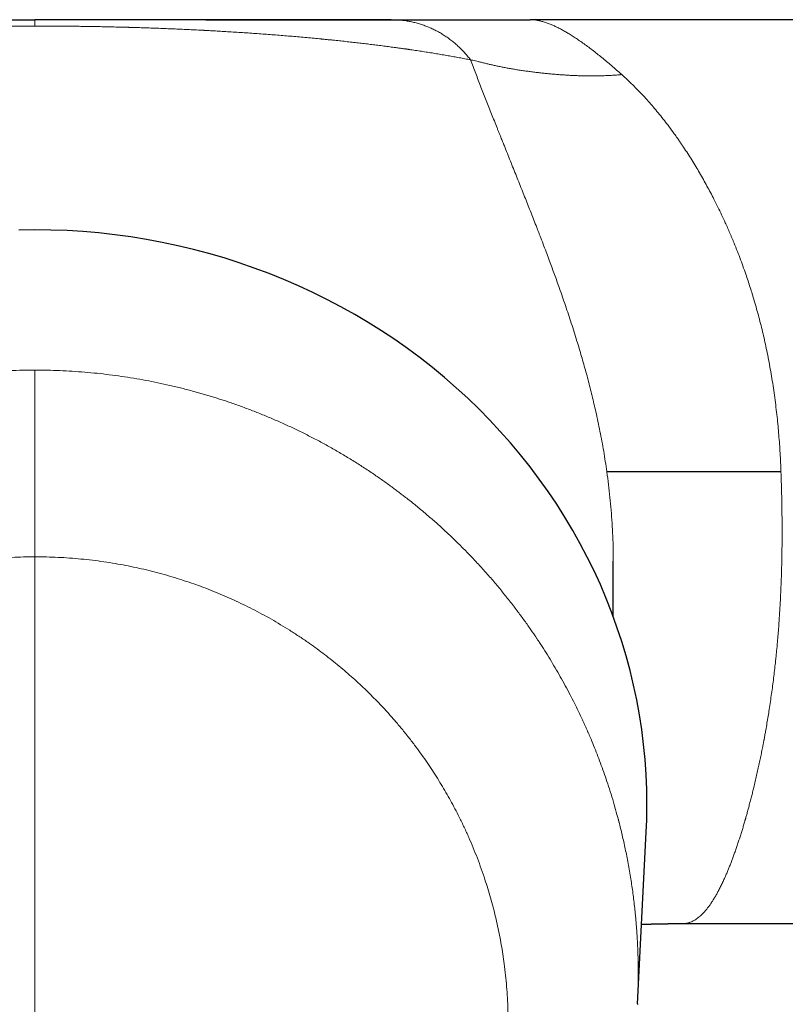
# Model space of a CAD drawing. Header units: millimetres. Extents: x 8 to 887, y 12 to 525.
# Tile 11 of 35: x 458 to 494, y 197 to 243. Entities that reach past the tile are written whole.
import ezdxf

# ---------------------------------------------------------------- set-up
doc = ezdxf.new("R2010")
doc.units = ezdxf.units.MM

msp = doc.modelspace()

# ---------------------------------------------------------------- linework, layer by layer
at = {"color": 7, "linetype": 'Continuous', "lineweight": 30}
for p, q in [((466.632, 243.4), (482.048, 243.4)), ((504, 243.4), (482.049, 243.4)), ((486, 215), (486, 217.648)), ((487.149, 196.579), (487.567, 204.747)), ((489.301, 200.4), (533.5, 200.4)), ((487.149, 196.579), (487.148, 196.552))]:
    msp.add_line(p, q, dxfattribs=at)
at = {"color": 252, "linetype": 'Continuous', "lineweight": 0}
for p, q in [((485.696, 221.886), (485.694, 221.9)), ((493.974, 221.9), (493.975, 221.887)), ((458.5, 173.4), (458.5, 217.849))]:
    msp.add_line(p, q, dxfattribs=at)
at = {"color": 7, "linetype": 'Continuous', "lineweight": 30, "flags": 128}
msp.add_lwpolyline([(487.567, 204.747), (487.59, 205.342), (487.6, 206.058), (487.59, 206.774), (487.56, 207.489), (487.51, 208.203), (487.441, 208.916), (487.351, 209.627), (487.242, 210.336), (487.113, 211.041), (486.964, 211.743), (486.796, 212.442), (486.608, 213.135), (486.402, 213.824), (486.176, 214.508), (485.931, 215.186), (485.667, 215.858), (485.385, 216.523), (485.084, 217.18), (484.765, 217.83), (484.428, 218.472), (484.074, 219.106), (483.701, 219.731), (483.312, 220.346), (482.905, 220.951), (482.482, 221.546), (482.042, 222.131), (481.587, 222.705), (481.115, 223.267), (480.628, 223.817), (480.126, 224.355), (479.608, 224.881), (479.077, 225.394), (478.531, 225.893), (477.972, 226.379), (477.399, 226.851), (476.813, 227.309), (476.215, 227.752), (475.605, 228.181), (474.982, 228.594), (474.349, 228.992), (473.705, 229.374), (473.05, 229.74), (472.385, 230.089), (471.711, 230.423), (471.028, 230.739), (470.336, 231.039), (469.636, 231.322), (468.929, 231.587), (468.214, 231.835), (467.492, 232.065), (466.765, 232.277), (466.032, 232.471), (465.293, 232.648), (464.55, 232.806), (463.803, 232.945), (463.052, 233.066), (462.298, 233.169), (461.542, 233.253), (460.783, 233.319), (460.023, 233.366), (459.262, 233.394), (458.5, 233.403), (457.738, 233.394)], dxfattribs=at)
at = {"color": 7, "linetype": 'Continuous', "lineweight": 30}
for points, knots in [([(441.556, 243.4), (441.638, 243.4), (441.799, 243.4), (442.049, 243.4), (442.303, 243.4), (442.562, 243.4), (442.824, 243.4), (443.08, 243.4), (443.329, 243.4), (443.571, 243.4), (443.753, 243.4), (443.872, 243.4), (443.926, 243.4), (443.981, 243.4), (444.036, 243.4), (444.095, 243.4), (444.185, 243.4), (444.306, 243.4), (444.494, 243.4), (444.72, 243.4), (444.987, 243.4), (445.256, 243.4), (445.529, 243.4), (445.804, 243.4), (446.071, 243.4), (446.329, 243.4), (446.578, 243.4), (446.802, 243.4), (446.998, 243.4), (447.122, 243.4), (447.2, 243.4), (447.234, 243.4), (447.267, 243.4), (447.3, 243.4), (447.333, 243.4), (447.367, 243.4), (447.4, 243.4), (447.508, 243.4), (447.691, 243.4), (447.952, 243.4), (448.215, 243.4), (448.48, 243.4), (448.708, 243.4), (448.899, 243.4), (449.049, 243.4), (449.201, 243.4), (449.353, 243.4), (449.51, 243.4), (449.675, 243.4), (449.89, 243.4), (450.151, 243.4), (450.459, 243.4), (450.769, 243.4), (451.068, 243.4), (451.356, 243.4), (451.622, 243.4), (451.808, 243.4), (451.912, 243.4), (451.944, 243.4), (451.976, 243.4), (452.008, 243.4), (452.041, 243.4), (452.153, 243.4), (452.347, 243.4), (452.625, 243.4), (452.903, 243.4), (453.182, 243.4), (453.462, 243.4), (453.732, 243.4), (453.991, 243.4), (454.24, 243.4), (454.435, 243.4), (454.574, 243.4), (454.659, 243.4), (454.743, 243.4), (454.827, 243.4), (454.911, 243.4), (454.996, 243.4), (455.146, 243.4), (455.362, 243.4), (455.646, 243.4), (455.93, 243.4), (456.214, 243.4), (456.499, 243.4), (456.784, 243.4), (457.069, 243.4), (457.355, 243.4), (457.641, 243.4), (457.927, 243.4), (458.213, 243.4), (458.404, 243.4), (458.5, 243.4)], [0, 0, 0, 0, 0.028351, 0.056338, 0.083964, 0.11123, 0.13814, 0.164697, 0.187776, 0.210586, 0.233129, 0.238052, 0.242963, 0.247861, 0.252747, 0.257783, 0.263402, 0.276565, 0.289616, 0.311822, 0.333697, 0.355245, 0.376468, 0.39737, 0.417953, 0.435806, 0.453418, 0.470792, 0.482129, 0.493364, 0.495559, 0.49775, 0.499937, 0.502121, 0.5043, 0.506476, 0.508648, 0.510815, 0.527451, 0.543827, 0.559947, 0.575813, 0.59143, 0.600086, 0.608666, 0.61717, 0.625599, 0.633954, 0.64301, 0.652293, 0.668295, 0.683994, 0.699396, 0.71451, 0.727579, 0.740436, 0.75158, 0.753028, 0.754473, 0.755916, 0.757356, 0.758793, 0.760228, 0.772427, 0.784421, 0.796218, 0.807826, 0.819251, 0.830503, 0.840268, 0.849911, 0.859439, 0.862622, 0.865794, 0.868953, 0.872101, 0.875238, 0.878364, 0.881478, 0.891838, 0.90207, 0.912187, 0.922199, 0.932119, 0.941957, 0.951727, 0.961442, 0.971113, 0.980755, 0.990379, 1, 1, 1, 1]), ([(475.444, 243.4), (475.362, 243.4), (475.201, 243.4), (474.951, 243.4), (474.697, 243.4), (474.438, 243.4), (474.176, 243.4), (473.92, 243.4), (473.671, 243.4), (473.429, 243.4), (473.247, 243.4), (473.128, 243.4), (473.074, 243.4), (473.019, 243.4), (472.964, 243.4), (472.905, 243.4), (472.815, 243.4), (472.694, 243.4), (472.506, 243.4), (472.28, 243.4), (472.013, 243.4), (471.744, 243.4), (471.471, 243.4), (471.196, 243.4), (470.929, 243.4), (470.671, 243.4), (470.422, 243.4), (470.198, 243.4), (470.002, 243.4), (469.878, 243.4), (469.8, 243.4), (469.766, 243.4), (469.733, 243.4), (469.7, 243.4), (469.667, 243.4), (469.633, 243.4), (469.6, 243.4), (469.492, 243.4), (469.309, 243.4), (469.048, 243.4), (468.785, 243.4), (468.52, 243.4), (468.292, 243.4), (468.101, 243.4), (467.951, 243.4), (467.799, 243.4), (467.647, 243.4), (467.49, 243.4), (467.325, 243.4), (467.11, 243.4), (466.849, 243.4), (466.541, 243.4), (466.231, 243.4), (465.932, 243.4), (465.644, 243.4), (465.378, 243.4), (465.192, 243.4), (465.088, 243.4), (465.056, 243.4), (465.024, 243.4), (464.992, 243.4), (464.959, 243.4), (464.847, 243.4), (464.653, 243.4), (464.375, 243.4), (464.097, 243.4), (463.818, 243.4), (463.538, 243.4), (463.268, 243.4), (463.009, 243.4), (462.76, 243.4), (462.565, 243.4), (462.426, 243.4), (462.341, 243.4), (462.257, 243.4), (462.173, 243.4), (462.089, 243.4), (462.004, 243.4), (461.854, 243.4), (461.638, 243.4), (461.354, 243.4), (461.07, 243.4), (460.786, 243.4), (460.501, 243.4), (460.216, 243.4), (459.931, 243.4), (459.645, 243.4), (459.359, 243.4), (459.073, 243.4), (458.787, 243.4), (458.596, 243.4), (458.5, 243.4)], [0, 0, 0, 0, 0.028351, 0.056338, 0.083964, 0.11123, 0.13814, 0.164697, 0.187776, 0.210586, 0.233129, 0.238052, 0.242963, 0.247861, 0.252747, 0.257783, 0.263402, 0.276565, 0.289616, 0.311822, 0.333697, 0.355245, 0.376468, 0.39737, 0.417953, 0.435806, 0.453418, 0.470792, 0.482129, 0.493364, 0.495559, 0.49775, 0.499937, 0.502121, 0.5043, 0.506476, 0.508648, 0.510815, 0.527451, 0.543827, 0.559947, 0.575813, 0.59143, 0.600086, 0.608666, 0.61717, 0.625599, 0.633954, 0.64301, 0.652293, 0.668295, 0.683994, 0.699396, 0.71451, 0.727579, 0.740436, 0.75158, 0.753028, 0.754473, 0.755916, 0.757356, 0.758793, 0.760228, 0.772427, 0.784421, 0.796218, 0.807826, 0.819251, 0.830503, 0.840268, 0.849911, 0.859439, 0.862622, 0.865794, 0.868953, 0.872101, 0.875238, 0.878364, 0.881478, 0.891838, 0.90207, 0.912187, 0.922199, 0.932119, 0.941957, 0.951727, 0.961442, 0.971113, 0.980755, 0.990379, 1, 1, 1, 1]), ([(475.444, 243.4), (475.474, 243.4), (475.536, 243.4), (475.629, 243.4), (475.723, 243.4), (475.812, 243.4), (475.892, 243.4), (475.964, 243.4), (476.034, 243.4), (476.095, 243.4), (476.148, 243.4), (476.192, 243.4), (476.237, 243.4), (476.28, 243.4), (476.322, 243.4), (476.362, 243.4), (476.396, 243.4), (476.425, 243.4), (476.449, 243.4), (476.474, 243.4), (476.499, 243.4), (476.526, 243.4), (476.554, 243.4), (476.581, 243.4), (476.694, 243.4), (476.804, 243.4), (476.911, 243.4), (476.929, 243.4), (476.947, 243.4), (476.965, 243.4), (476.983, 243.4), (477.002, 243.4), (477.036, 243.4), (477.083, 243.4), (477.148, 243.4), (477.218, 243.4), (477.293, 243.4), (477.365, 243.4), (477.435, 243.4), (477.502, 243.4), (477.55, 243.4), (477.578, 243.4), (477.589, 243.4), (477.6, 243.4), (477.611, 243.4), (477.621, 243.4), (477.632, 243.4), (477.658, 243.4), (477.698, 243.4), (477.752, 243.4), (477.816, 243.4), (477.893, 243.4), (477.981, 243.4), (478.069, 243.4), (478.133, 243.4), (478.173, 243.4), (478.189, 243.4), (478.207, 243.4), (478.226, 243.4), (478.248, 243.4), (478.27, 243.4), (478.293, 243.4), (478.342, 243.4), (478.417, 243.4), (478.521, 243.4), (478.624, 243.4), (478.727, 243.4), (478.83, 243.4), (478.933, 243.4), (479.007, 243.4), (479.053, 243.4), (479.069, 243.4), (479.085, 243.4), (479.101, 243.4), (479.117, 243.4), (479.133, 243.4), (479.172, 243.4), (479.233, 243.4), (479.315, 243.4), (479.399, 243.4), (479.489, 243.4), (479.585, 243.4), (479.683, 243.4), (479.783, 243.4), (479.887, 243.4), (479.991, 243.4), (480.096, 243.4), (480.177, 243.4), (480.234, 243.4), (480.265, 243.4), (480.297, 243.4), (480.328, 243.4), (480.36, 243.4), (480.391, 243.4), (480.423, 243.4), (480.477, 243.4), (480.554, 243.4), (480.661, 243.4), (480.776, 243.4), (480.898, 243.4), (481.005, 243.4), (481.094, 243.4), (481.164, 243.4), (481.235, 243.4), (481.307, 243.4), (481.379, 243.4), (481.451, 243.4), (481.542, 243.4), (481.653, 243.4), (481.783, 243.4), (481.915, 243.4), (482.004, 243.4), (482.048, 243.4)], [0, 0, 0, 0, 0.01842, 0.03749, 0.05721, 0.07758, 0.094043, 0.109147, 0.124581, 0.1406, 0.150015, 0.16032, 0.170465, 0.180259, 0.189699, 0.198788, 0.207523, 0.213325, 0.21896, 0.224428, 0.230242, 0.236695, 0.243149, 0.249602, 0.256055, 0.321762, 0.325892, 0.330022, 0.334153, 0.338283, 0.342413, 0.346546, 0.351638, 0.365381, 0.378742, 0.396209, 0.412976, 0.429044, 0.444413, 0.459082, 0.473053, 0.475366, 0.477671, 0.479968, 0.482256, 0.484536, 0.486807, 0.48907, 0.501368, 0.512136, 0.522702, 0.541071, 0.558799, 0.575889, 0.592339, 0.595495, 0.598627, 0.601734, 0.605289, 0.609449, 0.613582, 0.617686, 0.621762, 0.640302, 0.658241, 0.67558, 0.692323, 0.708471, 0.724028, 0.738996, 0.741278, 0.743549, 0.745809, 0.748057, 0.750294, 0.752519, 0.754733, 0.766709, 0.777115, 0.787253, 0.798976, 0.810326, 0.821309, 0.832673, 0.843629, 0.854183, 0.864346, 0.874126, 0.876949, 0.879743, 0.88251, 0.885248, 0.887959, 0.890643, 0.8933, 0.89593, 0.904028, 0.91188, 0.920925, 0.929667, 0.938133, 0.942793, 0.94739, 0.95193, 0.956418, 0.960862, 0.965268, 0.969643, 0.977246, 0.984813, 0.992385, 1, 1, 1, 1]), ([(487.343, 200.364), (487.356, 200.365), (487.4, 200.366), (487.471, 200.369), (487.55, 200.371), (487.615, 200.373), (487.667, 200.375), (487.71, 200.376), (487.74, 200.377), (487.761, 200.378), (487.778, 200.378), (487.798, 200.379), (487.825, 200.38), (487.863, 200.381), (487.912, 200.382), (487.969, 200.383), (488.027, 200.385), (488.083, 200.386), (488.136, 200.387), (488.186, 200.388), (488.256, 200.39), (488.349, 200.392), (488.444, 200.393), (488.519, 200.394), (488.567, 200.395), (488.608, 200.396), (488.64, 200.396), (488.662, 200.396), (488.678, 200.396), (488.696, 200.397), (488.721, 200.397), (488.757, 200.397), (488.804, 200.398), (488.861, 200.398), (488.929, 200.399), (489.007, 200.399), (489.096, 200.4), (489.195, 200.4), (489.265, 200.4), (489.302, 200.4)], [0, 0, 0, 0, 0.021358, 0.067243, 0.110789, 0.142155, 0.168765, 0.190617, 0.207709, 0.216016, 0.223141, 0.233227, 0.246956, 0.264329, 0.291776, 0.3227, 0.352419, 0.380816, 0.407891, 0.433645, 0.458078, 0.514305, 0.576661, 0.602835, 0.628563, 0.64994, 0.666734, 0.676405, 0.683446, 0.691068, 0.703996, 0.722274, 0.745902, 0.774879, 0.809206, 0.848882, 0.893908, 0.944281, 1, 1, 1, 1])]:
    msp.add_open_spline(points, degree=3, knots=knots, dxfattribs=at)
at = {"color": 252, "linetype": 'Continuous', "lineweight": 0}
for points, knots in [([(458.5, 243.098), (458.5, 243.125), (458.5, 243.179), (458.5, 243.245), (458.5, 243.3), (458.5, 243.344), (458.5, 243.376), (458.5, 243.396), (458.5, 243.399), (458.5, 243.4)], [0, 0, 0, 0, 0.140001, 0.280001, 0.420002, 0.560002, 0.706668, 0.853334, 1, 1, 1, 1]), ([(479.209, 241.491), (479.163, 241.55), (479.073, 241.667), (478.927, 241.835), (478.775, 241.996), (478.616, 242.149), (478.45, 242.295), (478.278, 242.433), (478.101, 242.562), (477.918, 242.683), (477.73, 242.796), (477.537, 242.899), (477.34, 242.993), (477.139, 243.078), (476.935, 243.153), (476.728, 243.219), (476.518, 243.274), (476.305, 243.32), (476.092, 243.356), (475.876, 243.381), (475.66, 243.397), (475.516, 243.399), (475.444, 243.4)], [0, 0, 0, 0, 0.05, 0.1, 0.15, 0.2, 0.25, 0.3, 0.35, 0.4, 0.45, 0.5, 0.55, 0.6, 0.65, 0.7, 0.75, 0.8, 0.85, 0.9, 0.95, 1, 1, 1, 1]), ([(482.048, 243.4), (482.099, 243.399), (482.2, 243.396), (482.358, 243.376), (482.52, 243.344), (482.688, 243.299), (482.861, 243.243), (483.032, 243.177), (483.2, 243.104), (483.364, 243.025), (483.503, 242.953), (483.614, 242.892), (483.695, 242.846), (483.778, 242.798), (483.861, 242.748), (483.982, 242.674), (484.143, 242.572), (484.348, 242.435), (484.559, 242.287), (484.777, 242.129), (485.001, 241.96), (485.227, 241.784), (485.455, 241.601), (485.683, 241.413), (485.918, 241.215), (486.158, 241.007), (486.322, 240.862), (486.405, 240.789)], [0, 0, 0, 0, 0.047599, 0.095063, 0.142398, 0.18961, 0.236702, 0.283681, 0.324933, 0.366104, 0.407198, 0.426546, 0.445878, 0.465195, 0.484496, 0.503782, 0.548411, 0.593374, 0.638674, 0.684319, 0.73031, 0.776654, 0.820676, 0.865018, 0.909684, 0.954677, 1, 1, 1, 1]), ([(437.791, 241.491), (437.878, 241.508), (438.051, 241.542), (438.317, 241.591), (438.585, 241.64), (438.857, 241.688), (439.131, 241.735), (439.407, 241.782), (439.689, 241.827), (439.975, 241.873), (440.266, 241.917), (440.482, 241.949), (440.618, 241.969), (440.674, 241.978), (440.73, 241.986), (440.786, 241.994), (440.843, 242.002), (440.905, 242.011), (441.01, 242.026), (441.157, 242.046), (441.375, 242.076), (441.624, 242.11), (441.906, 242.147), (442.19, 242.183), (442.476, 242.219), (442.764, 242.253), (443.053, 242.287), (443.354, 242.322), (443.666, 242.356), (443.99, 242.391), (444.315, 242.425), (444.642, 242.458), (444.873, 242.481), (445.002, 242.493), (445.03, 242.496), (445.058, 242.499), (445.087, 242.502), (445.115, 242.504), (445.178, 242.51), (445.31, 242.523), (445.504, 242.541), (445.726, 242.561), (445.953, 242.581), (446.195, 242.602), (446.452, 242.624), (446.738, 242.647), (447.055, 242.672), (447.403, 242.699), (447.752, 242.725), (448.105, 242.75), (448.462, 242.774), (448.823, 242.798), (449.184, 242.821), (449.547, 242.843), (449.911, 242.864), (450.276, 242.883), (450.538, 242.897), (450.695, 242.905), (450.746, 242.908), (450.798, 242.91), (450.849, 242.913), (450.9, 242.915), (450.951, 242.918), (451.078, 242.924), (451.272, 242.933), (451.535, 242.945), (451.803, 242.957), (452.088, 242.969), (452.39, 242.981), (452.699, 242.993), (453.016, 243.004), (453.341, 243.015), (453.667, 243.025), (453.993, 243.035), (454.246, 243.042), (454.424, 243.046), (454.529, 243.049), (454.633, 243.052), (454.737, 243.054), (454.842, 243.057), (454.946, 243.059), (455.112, 243.063), (455.338, 243.067), (455.644, 243.073), (455.969, 243.079), (456.313, 243.084), (456.664, 243.088), (457.025, 243.092), (457.394, 243.095), (457.762, 243.097), (458.131, 243.098), (458.377, 243.098), (458.5, 243.098)], [0, 0, 0, 0, 0.023562, 0.046796, 0.069703, 0.092284, 0.114539, 0.13647, 0.158077, 0.179924, 0.201433, 0.222603, 0.226557, 0.2305, 0.23443, 0.238349, 0.242255, 0.246494, 0.251197, 0.264049, 0.276784, 0.295362, 0.313685, 0.331754, 0.349571, 0.367136, 0.384451, 0.401517, 0.420004, 0.438194, 0.456088, 0.47369, 0.491002, 0.492464, 0.493923, 0.495381, 0.496837, 0.498291, 0.499743, 0.506563, 0.518636, 0.529303, 0.539864, 0.552301, 0.564589, 0.576732, 0.592768, 0.608549, 0.624077, 0.639357, 0.654697, 0.669788, 0.684634, 0.69924, 0.713612, 0.727755, 0.741674, 0.743598, 0.745517, 0.747433, 0.749345, 0.751253, 0.753157, 0.755057, 0.765441, 0.774616, 0.783705, 0.794413, 0.805005, 0.815484, 0.826591, 0.837578, 0.848451, 0.859216, 0.869879, 0.873266, 0.876644, 0.880013, 0.883374, 0.886726, 0.89007, 0.893406, 0.902541, 0.911621, 0.922366, 0.933048, 0.943675, 0.955008, 0.966298, 0.977553, 0.988783, 1, 1, 1, 1]), ([(479.209, 241.491), (479.122, 241.508), (478.949, 241.542), (478.683, 241.591), (478.415, 241.64), (478.143, 241.688), (477.869, 241.735), (477.593, 241.782), (477.311, 241.827), (477.025, 241.873), (476.734, 241.917), (476.518, 241.949), (476.382, 241.969), (476.326, 241.978), (476.27, 241.986), (476.214, 241.994), (476.157, 242.002), (476.095, 242.011), (475.99, 242.026), (475.843, 242.046), (475.625, 242.076), (475.376, 242.11), (475.094, 242.147), (474.81, 242.183), (474.524, 242.219), (474.236, 242.253), (473.947, 242.287), (473.653, 242.321), (473.355, 242.354), (473.053, 242.387), (472.783, 242.415), (472.547, 242.439), (472.353, 242.459), (472.219, 242.472), (472.146, 242.479), (472.126, 242.481), (472.106, 242.483), (472.086, 242.485), (472.066, 242.487), (472.046, 242.489), (471.919, 242.501), (471.685, 242.523), (471.34, 242.555), (470.992, 242.586), (470.643, 242.616), (470.294, 242.645), (469.945, 242.672), (469.597, 242.699), (469.248, 242.725), (468.897, 242.75), (468.545, 242.774), (468.192, 242.797), (467.837, 242.819), (467.496, 242.84), (467.167, 242.859), (466.865, 242.876), (466.656, 242.887), (466.543, 242.893), (466.511, 242.895), (466.48, 242.896), (466.449, 242.898), (466.418, 242.899), (466.387, 242.901), (466.254, 242.908), (466.019, 242.919), (465.678, 242.936), (465.337, 242.951), (464.995, 242.966), (464.652, 242.979), (464.322, 242.992), (464.005, 243.003), (463.702, 243.014), (463.432, 243.022), (463.197, 243.029), (463.045, 243.034), (462.943, 243.037), (462.89, 243.038), (462.838, 243.04), (462.785, 243.041), (462.732, 243.042), (462.587, 243.046), (462.349, 243.052), (462.015, 243.06), (461.682, 243.067), (461.348, 243.073), (461.013, 243.079), (460.679, 243.084), (460.333, 243.088), (459.975, 243.092), (459.606, 243.095), (459.238, 243.097), (458.869, 243.098), (458.623, 243.098), (458.5, 243.098)], [0, 0, 0, 0, 0.023562, 0.046796, 0.069703, 0.092283, 0.114539, 0.136469, 0.158076, 0.179924, 0.201432, 0.222603, 0.226557, 0.2305, 0.23443, 0.238349, 0.242256, 0.246494, 0.251197, 0.264049, 0.276783, 0.295361, 0.313684, 0.331753, 0.34957, 0.367135, 0.384449, 0.401516, 0.41878, 0.435785, 0.452532, 0.463446, 0.474249, 0.483664, 0.484716, 0.485766, 0.486816, 0.487864, 0.488911, 0.489958, 0.491003, 0.508706, 0.526128, 0.54327, 0.560137, 0.576731, 0.592767, 0.608547, 0.624076, 0.639356, 0.654392, 0.669188, 0.683749, 0.69808, 0.710504, 0.722757, 0.733401, 0.734588, 0.735773, 0.736956, 0.738138, 0.739319, 0.740498, 0.741675, 0.75438, 0.766916, 0.779288, 0.791503, 0.803566, 0.815482, 0.825853, 0.836118, 0.846285, 0.852942, 0.859559, 0.861285, 0.863009, 0.864731, 0.86645, 0.868166, 0.869879, 0.880648, 0.89133, 0.901932, 0.91246, 0.922922, 0.933324, 0.943674, 0.955008, 0.966297, 0.977552, 0.988783, 1, 1, 1, 1]), ([(479.209, 241.491), (479.25, 241.383), (479.332, 241.168), (479.457, 240.844), (479.581, 240.521), (479.707, 240.199), (479.832, 239.877), (479.958, 239.557), (480.085, 239.234), (480.213, 238.91), (480.343, 238.584), (480.44, 238.341), (480.502, 238.184), (480.531, 238.113), (480.559, 238.041), (480.588, 237.969), (480.619, 237.891), (480.669, 237.768), (480.736, 237.6), (480.839, 237.344), (480.962, 237.037), (481.106, 236.678), (481.25, 236.319), (481.394, 235.959), (481.539, 235.599), (481.68, 235.244), (481.819, 234.896), (481.954, 234.553), (482.09, 234.211), (482.225, 233.867), (482.324, 233.612), (482.387, 233.449), (482.415, 233.378), (482.442, 233.307), (482.47, 233.236), (482.497, 233.165), (482.525, 233.094), (482.593, 232.916), (482.697, 232.644), (482.836, 232.276), (482.965, 231.933), (483.088, 231.6), (483.205, 231.279), (483.323, 230.951), (483.45, 230.595), (483.586, 230.209), (483.727, 229.797), (483.866, 229.382), (484.004, 228.963), (484.139, 228.54), (484.265, 228.136), (484.382, 227.75), (484.49, 227.384), (484.596, 227.014), (484.7, 226.64), (484.801, 226.265), (484.898, 225.889), (484.992, 225.511), (485.084, 225.13), (485.178, 224.721), (485.273, 224.283), (485.369, 223.816), (485.46, 223.344), (485.544, 222.867), (485.624, 222.385), (485.671, 222.062), (485.694, 221.9)], [0, 0, 0, 0, 0.0231753, 0.0460171, 0.0685274, 0.0907081, 0.1125611, 0.1340887, 0.155293, 0.1767289, 0.1978291, 0.2185964, 0.2231208, 0.2276293, 0.2321219, 0.2365987, 0.2412826, 0.2467624, 0.2596065, 0.2723496, 0.2940558, 0.3154697, 0.3365959, 0.3574393, 0.3780051, 0.3982987, 0.4171881, 0.4358453, 0.4542752, 0.4724829, 0.490474, 0.4941449, 0.4978093, 0.5014673, 0.5051189, 0.5087641, 0.512403, 0.5160357, 0.5359055, 0.5534948, 0.5709476, 0.5864202, 0.6017936, 0.6170725, 0.6329408, 0.651774, 0.6705306, 0.6892202, 0.7078526, 0.7264374, 0.7449845, 0.7606132, 0.7762638, 0.7919423, 0.8076546, 0.8234066, 0.8389217, 0.8544863, 0.8701058, 0.8857856, 0.9045379, 0.9233921, 0.9423569, 0.9614409, 0.9806525, 1, 1, 1, 1]), ([(486.405, 240.789), (486.319, 240.782), (486.148, 240.767), (485.891, 240.75), (485.634, 240.737), (485.378, 240.729), (485.125, 240.724), (484.876, 240.724), (484.629, 240.727), (484.394, 240.733), (484.168, 240.742), (483.95, 240.752), (483.732, 240.765), (483.512, 240.78), (483.295, 240.797), (483.08, 240.816), (482.866, 240.836), (482.653, 240.858), (482.437, 240.882), (482.219, 240.908), (481.999, 240.936), (481.781, 240.966), (481.566, 240.997), (481.357, 241.03), (481.153, 241.065), (480.955, 241.1), (480.76, 241.137), (480.57, 241.176), (480.384, 241.215), (480.204, 241.256), (480.032, 241.296), (479.87, 241.335), (479.717, 241.373), (479.575, 241.408), (479.443, 241.44), (479.32, 241.469), (479.246, 241.484), (479.209, 241.491)], [0, 0, 0, 0, 0.0259466, 0.0521565, 0.0786286, 0.1052389, 0.1318343, 0.158325, 0.1847753, 0.2113637, 0.235448, 0.2599155, 0.2848623, 0.3103044, 0.3361337, 0.3616895, 0.3875705, 0.4139939, 0.4410808, 0.4693729, 0.4983257, 0.5277942, 0.5575526, 0.5874735, 0.617151, 0.6472228, 0.6777402, 0.7087066, 0.7406552, 0.7729424, 0.8054435, 0.8380231, 0.8707276, 0.9030041, 0.935365, 0.9677131, 1, 1, 1, 1]), ([(486.405, 240.789), (486.492, 240.71), (486.665, 240.553), (486.922, 240.306), (487.174, 240.053), (487.422, 239.792), (487.665, 239.524), (487.903, 239.25), (488.139, 238.968), (488.372, 238.677), (488.603, 238.378), (488.803, 238.108), (488.975, 237.869), (489.082, 237.716), (489.151, 237.615), (489.183, 237.569), (489.215, 237.522), (489.247, 237.476), (489.279, 237.429), (489.31, 237.382), (489.398, 237.251), (489.539, 237.035), (489.732, 236.73), (489.921, 236.423), (490.104, 236.114), (490.282, 235.802), (490.456, 235.489), (490.625, 235.175), (490.798, 234.842), (490.974, 234.489), (491.154, 234.117), (491.307, 233.786), (491.437, 233.498), (491.518, 233.312), (491.572, 233.187), (491.599, 233.122), (491.626, 233.058), (491.653, 232.994), (491.68, 232.93), (491.752, 232.757), (491.865, 232.476), (492.018, 232.082), (492.164, 231.687), (492.294, 231.318), (492.409, 230.978), (492.511, 230.666), (492.61, 230.349), (492.713, 230.006), (492.819, 229.638), (492.925, 229.246), (493.026, 228.853), (493.122, 228.458), (493.213, 228.062), (493.301, 227.65), (493.387, 227.223), (493.469, 226.778), (493.545, 226.328), (493.616, 225.875), (493.68, 225.419), (493.739, 224.959), (493.79, 224.508), (493.834, 224.068), (493.872, 223.639), (493.906, 223.207), (493.934, 222.773), (493.957, 222.337), (493.968, 222.046), (493.974, 221.9)], [0, 0, 0, 0, 0.022651, 0.045078, 0.067282, 0.089263, 0.111021, 0.132557, 0.153871, 0.175523, 0.196943, 0.21813, 0.231986, 0.245742, 0.248816, 0.251885, 0.254949, 0.258008, 0.261062, 0.264111, 0.267155, 0.28645, 0.305496, 0.324294, 0.342844, 0.361146, 0.379203, 0.397013, 0.414579, 0.434878, 0.454842, 0.474472, 0.487246, 0.499875, 0.503159, 0.506433, 0.509698, 0.512952, 0.516197, 0.519432, 0.539026, 0.558402, 0.57756, 0.596502, 0.611236, 0.625838, 0.640312, 0.655256, 0.672968, 0.690578, 0.708089, 0.725501, 0.742818, 0.760041, 0.779011, 0.798009, 0.817038, 0.836102, 0.855203, 0.874346, 0.893533, 0.911163, 0.928836, 0.946554, 0.964319, 0.982133, 1, 1, 1, 1]), ([(429.851, 196.579), (429.85, 196.602), (429.846, 196.681), (429.839, 196.821), (429.832, 197.003), (429.826, 197.196), (429.821, 197.375), (429.818, 197.539), (429.816, 197.685), (429.814, 197.836), (429.813, 197.991), (429.813, 198.151), (429.815, 198.338), (429.818, 198.55), (429.823, 198.78), (429.829, 199.012), (429.838, 199.242), (429.849, 199.471), (429.86, 199.688), (429.873, 199.893), (429.886, 200.087), (429.897, 200.231), (429.905, 200.329), (429.909, 200.385), (429.914, 200.44), (429.918, 200.493), (429.923, 200.545), (429.928, 200.603), (429.934, 200.67), (429.947, 200.806), (429.966, 201.002), (429.999, 201.311), (430.043, 201.674), (430.099, 202.086), (430.159, 202.488), (430.223, 202.879), (430.291, 203.259), (430.359, 203.614), (430.427, 203.945), (430.493, 204.253), (430.554, 204.519), (430.607, 204.746), (430.652, 204.928), (430.683, 205.053), (430.7, 205.121), (430.706, 205.142), (430.711, 205.164), (430.717, 205.185), (430.722, 205.206), (430.769, 205.389), (430.861, 205.731), (431.004, 206.228), (431.154, 206.714), (431.309, 207.19), (431.47, 207.656), (431.614, 208.05), (431.738, 208.376), (431.84, 208.635), (431.943, 208.891), (432.048, 209.144), (432.154, 209.393), (432.266, 209.649), (432.384, 209.914), (432.535, 210.241), (432.715, 210.619), (432.927, 211.043), (433.143, 211.46), (433.363, 211.869), (433.596, 212.283), (433.84, 212.703), (434.031, 213.018), (434.157, 213.221), (434.216, 213.314), (434.274, 213.407), (434.333, 213.499), (434.392, 213.591), (434.452, 213.683), (434.584, 213.885), (434.791, 214.196), (435.079, 214.61), (435.372, 215.016), (435.669, 215.414), (435.971, 215.804), (436.256, 216.159), (436.522, 216.481), (436.768, 216.77), (437.017, 217.055), (437.27, 217.337), (437.531, 217.621), (437.845, 217.953), (438.213, 218.328), (438.632, 218.739), (439.058, 219.139), (439.471, 219.512), (439.872, 219.861), (440.164, 220.106), (440.362, 220.268), (440.464, 220.351), (440.566, 220.433), (440.669, 220.515), (440.772, 220.596), (441.001, 220.775), (441.359, 221.048), (441.851, 221.407), (442.348, 221.753), (442.851, 222.088), (443.356, 222.409), (443.863, 222.717), (444.371, 223.011), (444.883, 223.294), (445.399, 223.566), (445.918, 223.825), (446.44, 224.074), (446.966, 224.311), (447.387, 224.491), (447.703, 224.621), (447.911, 224.704), (448.12, 224.786), (448.329, 224.867), (448.539, 224.945), (448.748, 225.022), (448.958, 225.097), (449.288, 225.212), (449.739, 225.361), (450.312, 225.539), (450.889, 225.704), (451.469, 225.857), (452.047, 225.997), (452.624, 226.124), (453.199, 226.238), (453.776, 226.34), (454.358, 226.431), (454.945, 226.511), (455.537, 226.578), (456.13, 226.634), (456.722, 226.677), (457.315, 226.707), (457.908, 226.726), (458.303, 226.729), (458.5, 226.73)], [0, 0, 0, 0, 0.00145, 0.005166, 0.00911, 0.013285, 0.017688, 0.020751, 0.023917, 0.027184, 0.030553, 0.034024, 0.037545, 0.042741, 0.04774, 0.052542, 0.057759, 0.06272, 0.067427, 0.071879, 0.076076, 0.080018, 0.081262, 0.082479, 0.083669, 0.08483, 0.085964, 0.08707, 0.088589, 0.090366, 0.095903, 0.101366, 0.110599, 0.119612, 0.128406, 0.136981, 0.145337, 0.153473, 0.160451, 0.167259, 0.173898, 0.178186, 0.1824, 0.186048, 0.186521, 0.186993, 0.187465, 0.187935, 0.188405, 0.188873, 0.200228, 0.211407, 0.222409, 0.233235, 0.243884, 0.254356, 0.260445, 0.266472, 0.272438, 0.278342, 0.284186, 0.289967, 0.296475, 0.302985, 0.313318, 0.32355, 0.333681, 0.34371, 0.353638, 0.364441, 0.375122, 0.377503, 0.379877, 0.382246, 0.384608, 0.386964, 0.389314, 0.391658, 0.402602, 0.413466, 0.424249, 0.434951, 0.445573, 0.456113, 0.464339, 0.472514, 0.48064, 0.488716, 0.496986, 0.505501, 0.518205, 0.530826, 0.543365, 0.555823, 0.566717, 0.577547, 0.580374, 0.583195, 0.586013, 0.588826, 0.591635, 0.594439, 0.60754, 0.620589, 0.633587, 0.646533, 0.659428, 0.672043, 0.684609, 0.697125, 0.709592, 0.722011, 0.73438, 0.7467, 0.758972, 0.76378, 0.768581, 0.773373, 0.778159, 0.782937, 0.787707, 0.79247, 0.797226, 0.810068, 0.822893, 0.835701, 0.848492, 0.861266, 0.873796, 0.886309, 0.898807, 0.911289, 0.92401, 0.936714, 0.949403, 0.962075, 0.974732, 0.987374, 1, 1, 1, 1]), ([(458.5, 226.73), (458.5, 226.691), (458.5, 226.614), (458.5, 226.496), (458.5, 226.373), (458.5, 226.245), (458.5, 226.109), (458.5, 225.974), (458.5, 225.842), (458.5, 225.714), (458.5, 225.58), (458.5, 225.438), (458.5, 225.288), (458.5, 225.132), (458.5, 224.967), (458.5, 224.795), (458.5, 224.615), (458.5, 224.427), (458.5, 224.232), (458.5, 224.034), (458.5, 223.833), (458.5, 223.63), (458.5, 223.42), (458.5, 223.206), (458.5, 222.981), (458.5, 222.746), (458.5, 222.502), (458.5, 222.252), (458.5, 221.998), (458.5, 221.74), (458.5, 221.483), (458.5, 221.228), (458.5, 220.975), (458.5, 220.719), (458.5, 220.462), (458.5, 220.178), (458.5, 219.869), (458.5, 219.535), (458.5, 219.199), (458.5, 218.862), (458.5, 218.524), (458.5, 218.187), (458.5, 217.961), (458.5, 217.849)], [0, 0, 0, 0, 0.028679, 0.057334, 0.085938, 0.114465, 0.142894, 0.171208, 0.193369, 0.215454, 0.237465, 0.259407, 0.281289, 0.303123, 0.324921, 0.346701, 0.368478, 0.390273, 0.412104, 0.433991, 0.454697, 0.475487, 0.496377, 0.517382, 0.538514, 0.561081, 0.583818, 0.606736, 0.629844, 0.653146, 0.676645, 0.698983, 0.721494, 0.744175, 0.767018, 0.790016, 0.819557, 0.849306, 0.879232, 0.909301, 0.939477, 0.969722, 1, 1, 1, 1]), ([(458.5, 226.73), (458.697, 226.729), (459.091, 226.726), (459.682, 226.707), (460.274, 226.677), (460.865, 226.634), (461.453, 226.579), (462.036, 226.513), (462.616, 226.435), (463.194, 226.345), (463.771, 226.243), (464.346, 226.13), (464.92, 226.004), (465.491, 225.867), (465.945, 225.748), (466.283, 225.654), (466.505, 225.591), (466.728, 225.525), (466.949, 225.458), (467.17, 225.388), (467.391, 225.318), (467.612, 225.245), (467.94, 225.133), (468.377, 224.978), (468.919, 224.773), (469.46, 224.556), (469.997, 224.327), (470.529, 224.088), (471.055, 223.839), (471.574, 223.579), (472.09, 223.309), (472.602, 223.026), (473.111, 222.733), (473.614, 222.427), (474.114, 222.111), (474.588, 221.796), (475.039, 221.484), (475.35, 221.26), (475.547, 221.115), (475.63, 221.054), (475.713, 220.992), (475.796, 220.929), (475.879, 220.867), (475.961, 220.804), (476.043, 220.74), (476.245, 220.584), (476.565, 220.33), (476.998, 219.971), (477.428, 219.601), (477.854, 219.22), (478.273, 218.829), (478.685, 218.43), (479.089, 218.022), (479.487, 217.602), (479.881, 217.172), (480.268, 216.73), (480.648, 216.277), (481.022, 215.813), (481.374, 215.358), (481.705, 214.911), (482.003, 214.493), (482.205, 214.199), (482.317, 214.034), (482.351, 213.982), (482.386, 213.93), (482.42, 213.878), (482.455, 213.826), (482.563, 213.661), (482.745, 213.379), (482.995, 212.976), (483.241, 212.565), (483.483, 212.145), (483.72, 211.716), (483.943, 211.297), (484.152, 210.888), (484.347, 210.489), (484.496, 210.175), (484.6, 209.947), (484.663, 209.808), (484.723, 209.674), (484.78, 209.545), (484.834, 209.421), (484.888, 209.296), (484.98, 209.078), (485.109, 208.764), (485.273, 208.349), (485.432, 207.926), (485.587, 207.493), (485.742, 207.036), (485.897, 206.553), (486.043, 206.066), (486.153, 205.676), (486.215, 205.447), (486.238, 205.361), (486.245, 205.334), (486.252, 205.307), (486.259, 205.28), (486.266, 205.253), (486.297, 205.135), (486.351, 204.92), (486.426, 204.607), (486.5, 204.284), (486.572, 203.951), (486.642, 203.608), (486.71, 203.255), (486.775, 202.892), (486.834, 202.535), (486.887, 202.184), (486.935, 201.84), (486.98, 201.489), (487.01, 201.222), (487.03, 201.041), (487.039, 200.949), (487.048, 200.856), (487.057, 200.763), (487.066, 200.675), (487.073, 200.598), (487.082, 200.496), (487.093, 200.36), (487.107, 200.18), (487.121, 199.991), (487.134, 199.791), (487.146, 199.58), (487.157, 199.357), (487.167, 199.122), (487.174, 198.894), (487.18, 198.675), (487.184, 198.465), (487.186, 198.246), (487.187, 198.025), (487.186, 197.807), (487.183, 197.598), (487.18, 197.398), (487.175, 197.207), (487.169, 197.026), (487.162, 196.854), (487.156, 196.707), (487.151, 196.616), (487.149, 196.579)], [0, 0, 0, 0, 0.0125985, 0.0252123, 0.0378416, 0.0504864, 0.063147, 0.075597, 0.0880625, 0.1005436, 0.1130405, 0.1255533, 0.1380821, 0.150627, 0.1631883, 0.1681277, 0.1730696, 0.1780141, 0.1829611, 0.1879107, 0.1928629, 0.1978176, 0.202775, 0.2151151, 0.2275053, 0.2399459, 0.2524367, 0.2649781, 0.2773449, 0.2897605, 0.3022252, 0.314739, 0.3273021, 0.3399145, 0.3525763, 0.3652877, 0.3765148, 0.3877805, 0.3899979, 0.3922169, 0.3944373, 0.3966592, 0.3988826, 0.4011075, 0.4033339, 0.4055618, 0.4175376, 0.4296125, 0.4417866, 0.4540599, 0.4664326, 0.478681, 0.4910253, 0.5034656, 0.5160018, 0.5286341, 0.5413625, 0.554187, 0.5671076, 0.5785575, 0.5900818, 0.6002849, 0.6016253, 0.6029667, 0.6043091, 0.6056525, 0.6069969, 0.6083422, 0.6184518, 0.6286755, 0.6390135, 0.6494657, 0.6600321, 0.6707128, 0.6802062, 0.6897882, 0.6994586, 0.7027348, 0.7060212, 0.7093175, 0.7122656, 0.7151772, 0.7181044, 0.721047, 0.7305132, 0.7401366, 0.749917, 0.7598545, 0.7699491, 0.7812345, 0.79271, 0.8029655, 0.8075247, 0.8081238, 0.8087234, 0.8093235, 0.8099241, 0.8105252, 0.8111268, 0.8179005, 0.8248743, 0.8320481, 0.8394219, 0.8469957, 0.8547694, 0.8627431, 0.8709166, 0.8782747, 0.8857876, 0.8934553, 0.9012777, 0.9032688, 0.9052697, 0.9072804, 0.9093009, 0.9113311, 0.9130372, 0.9143064, 0.9179837, 0.9219355, 0.9260055, 0.9303307, 0.9349109, 0.9397462, 0.9448365, 0.9501818, 0.9545606, 0.9590968, 0.963824, 0.9687519, 0.9734791, 0.9780055, 0.9823312, 0.9864562, 0.9903804, 0.9941041, 0.997627, 1, 1, 1, 1]), ([(485.694, 221.9), (485.701, 221.9), (485.713, 221.9), (485.744, 221.9), (485.782, 221.9), (485.83, 221.9), (485.887, 221.9), (485.952, 221.9), (486.023, 221.9), (486.101, 221.9), (486.186, 221.9), (486.28, 221.9), (486.383, 221.9), (486.496, 221.9), (486.62, 221.9), (486.753, 221.9), (486.893, 221.9), (487.043, 221.9), (487.197, 221.9), (487.356, 221.9), (487.519, 221.9), (487.689, 221.9), (487.867, 221.9), (488.059, 221.9), (488.268, 221.9), (488.495, 221.9), (488.73, 221.9), (488.974, 221.9), (489.227, 221.9), (489.487, 221.9), (489.757, 221.9), (490.034, 221.9), (490.319, 221.9), (490.606, 221.9), (490.894, 221.9), (491.182, 221.9), (491.477, 221.9), (491.779, 221.9), (492.087, 221.9), (492.396, 221.9), (492.705, 221.9), (493.014, 221.9), (493.329, 221.9), (493.65, 221.9), (493.865, 221.9), (493.974, 221.9)], [0, 0, 0, 0, 0.02493, 0.049564, 0.073923, 0.098024, 0.121886, 0.145524, 0.167622, 0.18955, 0.211319, 0.232943, 0.254432, 0.27709, 0.299624, 0.322047, 0.344371, 0.36661, 0.388777, 0.409623, 0.430429, 0.451205, 0.471964, 0.492718, 0.516312, 0.539938, 0.563615, 0.587367, 0.611216, 0.635188, 0.659308, 0.683603, 0.708103, 0.732836, 0.756158, 0.779735, 0.803594, 0.82776, 0.852261, 0.877123, 0.900919, 0.925083, 0.949637, 0.974602, 1, 1, 1, 1]), ([(485.696, 221.886), (485.702, 221.886), (485.714, 221.886), (485.743, 221.886), (485.78, 221.886), (485.826, 221.886), (485.881, 221.886), (485.944, 221.886), (486.015, 221.886), (486.093, 221.886), (486.179, 221.886), (486.273, 221.886), (486.381, 221.886), (486.503, 221.886), (486.642, 221.887), (486.791, 221.887), (486.951, 221.887), (487.113, 221.887), (487.274, 221.887), (487.433, 221.887), (487.6, 221.887), (487.774, 221.887), (487.955, 221.887), (488.143, 221.887), (488.338, 221.887), (488.539, 221.887), (488.747, 221.887), (488.96, 221.887), (489.179, 221.887), (489.404, 221.887), (489.634, 221.887), (489.869, 221.887), (490.109, 221.887), (490.352, 221.887), (490.599, 221.887), (490.858, 221.887), (491.131, 221.887), (491.417, 221.887), (491.705, 221.887), (491.996, 221.887), (492.289, 221.887), (492.601, 221.887), (492.932, 221.887), (493.28, 221.887), (493.628, 221.887), (493.859, 221.887), (493.975, 221.887)], [0, 0, 0, 0, 0.0236898, 0.0473943, 0.0711097, 0.094828, 0.1185377, 0.1422254, 0.1645267, 0.1867844, 0.2089888, 0.2311329, 0.2532133, 0.2782291, 0.3031759, 0.3280762, 0.3529608, 0.3778555, 0.3986214, 0.4194105, 0.4402234, 0.4610562, 0.4819003, 0.5027426, 0.5235647, 0.5443508, 0.5651187, 0.58589, 0.6066782, 0.6274894, 0.6483232, 0.6691728, 0.6900258, 0.7108641, 0.7316644, 0.7524055, 0.7755892, 0.7987584, 0.8219329, 0.8451185, 0.8683099, 0.8914928, 0.9187767, 0.9459818, 0.9730681, 1, 1, 1, 1]), ([(485.999, 217.648), (485.999, 217.831), (485.997, 218.224), (485.978, 218.826), (485.946, 219.449), (485.902, 220.066), (485.845, 220.676), (485.778, 221.282), (485.723, 221.685), (485.696, 221.886)], [0, 0, 0, 0, 0.129938, 0.278389, 0.426092, 0.570474, 0.714223, 0.857383, 1, 1, 1, 1]), ([(493.975, 221.887), (493.98, 221.732), (493.99, 221.424), (494.003, 220.963), (494.013, 220.507), (494.021, 220.055), (494.025, 219.609), (494.027, 219.176), (494.027, 218.756), (494.024, 218.349), (494.019, 217.947), (494.011, 217.55), (494, 217.121), (493.985, 216.657), (493.965, 216.16), (493.94, 215.666), (493.912, 215.175), (493.882, 214.73), (493.852, 214.331), (493.823, 213.978), (493.799, 213.704), (493.781, 213.509), (493.769, 213.392), (493.758, 213.275), (493.746, 213.158), (493.734, 213.041), (493.722, 212.924), (493.7, 212.725), (493.668, 212.441), (493.624, 212.074), (493.577, 211.705), (493.527, 211.335), (493.473, 210.962), (493.419, 210.604), (493.364, 210.261), (493.31, 209.931), (493.259, 209.64), (493.214, 209.386), (493.184, 209.226), (493.164, 209.121), (493.155, 209.072), (493.146, 209.024), (493.137, 208.975), (493.127, 208.926), (493.118, 208.878), (493.094, 208.756), (493.055, 208.558), (492.999, 208.286), (492.941, 208.01), (492.88, 207.731), (492.817, 207.448), (492.751, 207.163), (492.687, 206.898), (492.628, 206.654), (492.571, 206.431), (492.514, 206.208), (492.457, 205.993), (492.401, 205.787), (492.349, 205.598), (492.312, 205.468), (492.291, 205.395), (492.285, 205.373), (492.278, 205.35), (492.271, 205.327), (492.265, 205.305), (492.241, 205.222), (492.199, 205.079), (492.138, 204.878), (492.075, 204.675), (492.011, 204.472), (491.945, 204.27), (491.877, 204.067), (491.807, 203.865), (491.738, 203.671), (491.67, 203.486), (491.602, 203.308), (491.534, 203.133), (491.464, 202.959), (491.392, 202.788), (491.319, 202.619), (491.238, 202.44), (491.151, 202.255), (491.057, 202.066), (490.964, 201.889), (490.872, 201.725), (490.781, 201.571), (490.69, 201.429), (490.6, 201.296), (490.51, 201.172), (490.42, 201.059), (490.341, 200.967), (490.273, 200.893), (490.217, 200.837), (490.179, 200.801), (490.158, 200.781), (490.151, 200.775), (490.145, 200.77), (490.138, 200.764), (490.131, 200.758), (490.099, 200.73), (490.042, 200.682), (489.96, 200.621), (489.878, 200.569), (489.797, 200.524), (489.718, 200.486), (489.64, 200.456), (489.563, 200.433), (489.487, 200.416), (489.411, 200.405), (489.35, 200.4), (489.313, 200.4), (489.301, 200.401)], [0, 0, 0, 0, 0.013613, 0.027104, 0.040474, 0.053722, 0.06685, 0.079857, 0.092012, 0.10406, 0.116002, 0.12784, 0.139572, 0.154606, 0.16966, 0.184737, 0.199837, 0.21496, 0.226066, 0.237186, 0.24832, 0.252073, 0.255827, 0.259583, 0.26334, 0.2671, 0.270861, 0.274623, 0.286509, 0.29859, 0.310867, 0.323341, 0.33601, 0.348877, 0.360363, 0.372001, 0.383793, 0.39166, 0.399593, 0.401383, 0.403177, 0.404974, 0.406774, 0.408578, 0.410385, 0.412195, 0.42225, 0.432598, 0.44324, 0.454176, 0.465406, 0.476929, 0.488747, 0.498047, 0.507522, 0.517171, 0.526995, 0.535784, 0.544708, 0.552673, 0.553724, 0.554777, 0.555831, 0.556887, 0.557945, 0.559005, 0.568496, 0.578222, 0.588182, 0.598377, 0.608807, 0.619472, 0.630371, 0.641505, 0.651703, 0.66209, 0.672666, 0.683432, 0.694387, 0.705531, 0.716864, 0.731232, 0.745418, 0.759425, 0.77325, 0.786895, 0.800359, 0.813643, 0.827093, 0.840352, 0.853421, 0.861943, 0.870382, 0.877739, 0.878698, 0.879655, 0.880612, 0.881567, 0.882522, 0.883475, 0.895539, 0.907425, 0.919134, 0.930666, 0.94202, 0.952999, 0.963807, 0.974444, 0.984909, 0.995204, 1, 1, 1, 1]), ([(458.5, 217.849), (458.317, 217.847), (457.952, 217.845), (457.405, 217.824), (456.858, 217.792), (456.313, 217.746), (455.768, 217.686), (455.225, 217.614), (454.697, 217.531), (454.186, 217.438), (453.693, 217.337), (453.202, 217.226), (452.714, 217.103), (452.228, 216.97), (451.751, 216.827), (451.284, 216.676), (450.826, 216.518), (450.373, 216.35), (449.923, 216.172), (449.477, 215.985), (449.035, 215.788), (448.596, 215.582), (448.174, 215.372), (447.771, 215.161), (447.387, 214.95), (447.007, 214.732), (446.632, 214.507), (446.261, 214.274), (445.894, 214.035), (445.516, 213.777), (445.129, 213.501), (444.734, 213.206), (444.345, 212.902), (443.964, 212.59), (443.589, 212.27), (443.221, 211.941), (442.859, 211.603), (442.516, 211.268), (442.19, 210.936), (441.883, 210.611), (441.582, 210.279), (441.289, 209.941), (441.002, 209.598), (440.722, 209.248), (440.447, 208.892), (440.18, 208.529), (439.919, 208.16), (439.665, 207.785), (439.42, 207.406), (439.184, 207.025), (438.957, 206.64), (438.739, 206.254), (438.527, 205.861), (438.322, 205.46), (438.122, 205.051), (437.931, 204.635), (437.747, 204.216), (437.573, 203.793), (437.408, 203.366), (437.251, 202.936), (437.103, 202.501), (436.963, 202.062), (436.832, 201.619), (436.711, 201.174), (436.599, 200.727), (436.497, 200.28), (436.405, 199.833), (436.323, 199.387), (436.25, 198.938), (436.185, 198.483), (436.13, 198.022), (436.084, 197.558), (436.048, 197.093), (436.021, 196.627), (436.005, 196.161), (435.999, 195.694), (436.002, 195.226), (436.016, 194.757), (436.039, 194.288), (436.073, 193.82), (436.116, 193.353), (436.17, 192.889), (436.232, 192.429), (436.304, 191.973), (436.386, 191.518), (436.478, 191.06), (436.581, 190.6), (436.694, 190.141), (436.817, 189.683), (436.95, 189.229), (437.093, 188.777), (437.246, 188.328), (437.408, 187.881), (437.581, 187.438), (437.762, 186.998), (437.953, 186.563), (438.154, 186.132), (438.362, 185.707), (438.579, 185.29), (438.803, 184.879), (439.036, 184.473), (439.279, 184.068), (439.533, 183.665), (439.797, 183.266), (440.07, 182.873), (440.351, 182.485), (440.641, 182.103), (440.939, 181.727), (441.246, 181.358), (441.56, 180.995), (441.882, 180.639), (442.211, 180.29), (442.548, 179.949), (442.89, 179.617), (443.237, 179.293), (443.589, 178.979), (443.948, 178.672), (444.316, 178.37), (444.693, 178.075), (445.078, 177.785), (445.47, 177.504), (445.867, 177.232), (446.271, 176.968), (446.68, 176.712), (446.957, 176.548), (447.096, 176.466)], [0, 0, 0, 0, 0.009333, 0.018655, 0.027974, 0.037293, 0.046619, 0.055957, 0.065324, 0.073907, 0.082485, 0.09106, 0.099638, 0.108224, 0.11682, 0.125082, 0.133335, 0.141583, 0.149829, 0.158077, 0.166332, 0.174596, 0.182932, 0.190419, 0.1979, 0.20538, 0.212861, 0.220345, 0.227836, 0.235336, 0.243784, 0.252223, 0.260656, 0.269087, 0.277521, 0.285962, 0.294414, 0.302961, 0.31064, 0.318314, 0.325985, 0.333657, 0.341333, 0.349015, 0.356707, 0.36448, 0.372244, 0.380002, 0.387758, 0.395514, 0.403137, 0.410766, 0.418405, 0.426134, 0.434013, 0.441886, 0.449757, 0.457628, 0.465503, 0.473385, 0.481277, 0.489238, 0.49719, 0.505135, 0.513077, 0.52102, 0.528826, 0.536638, 0.544462, 0.552356, 0.560403, 0.568444, 0.576482, 0.584521, 0.592564, 0.600615, 0.608677, 0.616781, 0.624876, 0.632964, 0.64105, 0.649137, 0.657083, 0.665038, 0.673004, 0.681015, 0.689179, 0.697337, 0.705492, 0.713647, 0.721807, 0.729974, 0.738153, 0.746349, 0.754534, 0.762712, 0.770887, 0.779062, 0.787096, 0.795137, 0.80319, 0.811264, 0.819492, 0.827714, 0.835933, 0.844152, 0.852376, 0.860608, 0.868852, 0.877086, 0.885309, 0.893525, 0.901738, 0.909952, 0.918024, 0.926104, 0.934195, 0.942289, 0.950537, 0.958777, 0.967014, 0.97525, 0.983491, 0.99174, 1, 1, 1, 1]), ([(458.5, 217.849), (458.683, 217.847), (459.048, 217.845), (459.595, 217.824), (460.142, 217.792), (460.687, 217.746), (461.232, 217.686), (461.776, 217.614), (462.303, 217.531), (462.814, 217.438), (463.308, 217.337), (463.799, 217.226), (464.287, 217.103), (464.773, 216.969), (465.249, 216.827), (465.717, 216.676), (466.174, 216.518), (466.628, 216.35), (467.078, 216.172), (467.524, 215.985), (467.965, 215.788), (468.405, 215.581), (468.848, 215.361), (469.294, 215.127), (469.741, 214.879), (470.182, 214.621), (470.617, 214.353), (471.046, 214.075), (471.45, 213.801), (471.829, 213.531), (472.185, 213.267), (472.535, 212.997), (472.879, 212.72), (473.215, 212.439), (473.544, 212.152), (473.866, 211.861), (474.183, 211.562), (474.516, 211.236), (474.862, 210.882), (475.219, 210.501), (475.566, 210.111), (475.904, 209.713), (476.233, 209.307), (476.538, 208.912), (476.82, 208.529), (477.082, 208.159), (477.335, 207.785), (477.58, 207.406), (477.816, 207.024), (478.043, 206.64), (478.262, 206.253), (478.473, 205.861), (478.69, 205.437), (478.911, 204.982), (479.132, 204.496), (479.342, 204.005), (479.539, 203.509), (479.724, 203.008), (479.89, 202.525), (480.037, 202.062), (480.168, 201.619), (480.289, 201.173), (480.401, 200.726), (480.503, 200.279), (480.595, 199.833), (480.677, 199.387), (480.75, 198.938), (480.818, 198.457), (480.879, 197.945), (480.93, 197.403), (480.967, 196.86), (480.991, 196.316), (481.002, 195.772), (480.999, 195.252), (480.984, 194.757), (480.961, 194.287), (480.927, 193.819), (480.884, 193.352), (480.83, 192.889), (480.768, 192.429), (480.696, 191.973), (480.614, 191.518), (480.522, 191.06), (480.419, 190.6), (480.306, 190.14), (480.183, 189.683), (480.05, 189.228), (479.907, 188.776), (479.754, 188.327), (479.592, 187.881), (479.419, 187.437), (479.237, 186.998), (479.046, 186.562), (478.846, 186.131), (478.637, 185.707), (478.421, 185.29), (478.197, 184.879), (477.964, 184.473), (477.721, 184.068), (477.467, 183.665), (477.202, 183.266), (476.93, 182.872), (476.648, 182.484), (476.359, 182.103), (476.06, 181.727), (475.754, 181.358), (475.439, 180.995), (475.118, 180.639), (474.788, 180.29), (474.452, 179.948), (474.11, 179.616), (473.763, 179.293), (473.411, 178.979), (473.052, 178.672), (472.684, 178.37), (472.307, 178.074), (471.922, 177.785), (471.53, 177.504), (471.133, 177.232), (470.729, 176.968), (470.32, 176.711), (470.042, 176.548), (469.904, 176.466)], [0, 0, 0, 0, 0.009336, 0.01866, 0.027979, 0.037298, 0.046623, 0.055958, 0.065329, 0.073916, 0.082496, 0.091071, 0.099648, 0.108229, 0.11682, 0.125088, 0.133345, 0.141594, 0.14984, 0.158087, 0.166338, 0.174598, 0.182937, 0.191675, 0.200405, 0.209132, 0.217859, 0.226593, 0.235336, 0.242911, 0.250476, 0.258035, 0.265591, 0.273145, 0.280567, 0.287995, 0.29543, 0.302966, 0.311929, 0.320882, 0.329832, 0.338783, 0.34774, 0.356708, 0.364485, 0.372252, 0.380012, 0.387769, 0.395525, 0.403145, 0.410771, 0.418406, 0.426139, 0.435335, 0.444521, 0.453703, 0.462886, 0.472076, 0.481277, 0.489243, 0.497198, 0.505145, 0.513089, 0.521031, 0.528834, 0.536643, 0.544462, 0.55236, 0.561752, 0.571134, 0.580512, 0.589891, 0.599278, 0.608677, 0.616786, 0.624884, 0.632974, 0.64106, 0.649146, 0.657091, 0.665042, 0.673004, 0.681019, 0.689187, 0.697347, 0.705503, 0.713657, 0.721815, 0.729979, 0.738153, 0.746353, 0.754542, 0.762722, 0.770898, 0.779072, 0.787104, 0.795142, 0.80319, 0.811268, 0.8195, 0.827724, 0.835944, 0.844162, 0.852384, 0.860612, 0.868852, 0.87709, 0.885317, 0.893535, 0.901749, 0.909963, 0.918032, 0.926109, 0.934195, 0.942291, 0.950541, 0.958782, 0.967019, 0.975256, 0.983495, 0.991742, 1, 1, 1, 1])]:
    msp.add_open_spline(points, degree=3, knots=knots, dxfattribs=at)

doc.saveas('drawing.dxf')
